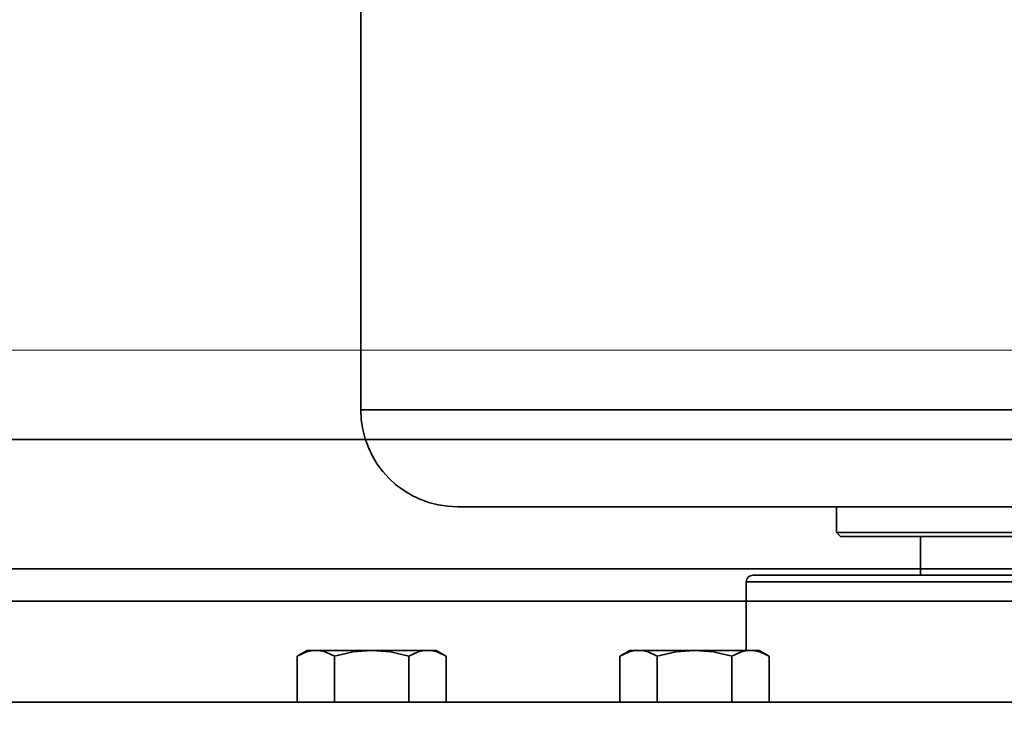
# Model space of a CAD drawing. Header units: millimetres. Extents: x 42175 to 97175, y 10092 to 468192.
# Tile 92 of 256: x 62859 to 62935, y 25741 to 25795. Entities that reach past the tile are written whole.
import ezdxf

# ---------------------------------------------------------------- set-up
doc = ezdxf.new("R2010")
doc.units = ezdxf.units.MM
doc.header["$XCLIPFRAME"] = 2
for name, color, linetype in [('AHU03-3-42843OBJ', 8, 'Continuous'), ('AHU03-3-44720OBJ', 8, 'Continuous'), ('AHU03-3-68109OBJ', 8, 'Continuous'), ('EC-MTR_250-0_7OBJ', 8, 'Continuous'), ('FLUID-Wy2-INS', 8, 'Continuous'), ('HEX_HEAD_SCR_M6X25OBJ', 8, 'Continuous'), ('PLAIN_WSH_6OBJ', 8, 'Continuous')]:
    doc.layers.add(name, color=color, linetype=linetype)
picture_1 = doc.add_image_def('image1.bmp', size_in_pixel=(951, 911))

msp = doc.modelspace()

# ---------------------------------------------------------------- linework, layer by layer
at = {"color": 8, "linetype": 'Continuous', "lineweight": 35, "ltscale": 100}
for p, q in [((62934.066, 25762.801), (61551.759, 25762.801)), ((63368.759, 25762.801), (62934.066, 25762.801)), ((61551.759, 25752.801), (63368.759, 25752.801))]:
    msp.add_line(p, q, dxfattribs=at)
at = {"layer": 'AHU03-3-42843OBJ', "color": 8, "linetype": 'Continuous', "lineweight": 35, "ltscale": 100}
msp.add_line((63047.242, 25742.467), (62825.242, 25742.467), dxfattribs=at)
at = {"layer": 'AHU03-3-44720OBJ', "color": 8, "linetype": 'Continuous', "lineweight": 35, "ltscale": 100}
for p, q in [((62915.242, 25751.802), (62915.242, 25746.484)), ((62957.242, 25751.802), (62915.242, 25751.802)), ((62956.742, 25752.302), (62915.742, 25752.302))]:
    msp.add_line(p, q, dxfattribs=at)
msp.add_arc((62915.742, 25751.802), 0.5, 90, 180, dxfattribs=at)
at = {"layer": 'AHU03-3-68109OBJ', "color": 8, "linetype": 'Continuous', "lineweight": 35, "ltscale": 100}
for p, q in [((62772.742, 25752.801), (63099.742, 25752.801)), ((63099.242, 25750.301), (62773.242, 25750.301))]:
    msp.add_line(p, q, dxfattribs=at)
at = {"layer": 'EC-MTR_250-0_7OBJ', "color": 8, "linetype": 'Continuous', "lineweight": 35, "ltscale": 100}
for p, q in [((62885.392, 25823.602), (62885.392, 25765.102)), ((62885.392, 25765.102), (62987.092, 25765.102)), ((62892.892, 25757.602), (62922.242, 25757.602)), ((62922.242, 25755.602), (62922.242, 25757.602)), ((62922.242, 25757.602), (62950.242, 25757.602)), ((62922.542, 25755.302), (62922.242, 25755.602)), ((62922.242, 25755.602), (62950.242, 25755.602)), ((62922.542, 25755.302), (62928.742, 25755.302)), ((62928.742, 25752.302), (62928.742, 25755.302)), ((62928.742, 25755.302), (62943.742, 25755.302))]:
    msp.add_line(p, q, dxfattribs=at)
msp.add_arc((62892.892, 25765.102), 7.5, 180, 270, dxfattribs=at)
at = {"layer": 'FLUID-Wy2-INS', "color": 8, "linetype": 'Continuous', "lineweight": 13, "ltscale": 100}
msp.add_line((61359.948, 25769.719), (63559.948, 25769.719), dxfattribs=at)
at = {"layer": 'HEX_HEAD_SCR_M6X25OBJ', "color": 8, "linetype": 'Continuous', "lineweight": 35, "ltscale": 100}
for p, q in [((62880.468, 25746.038), (62881.242, 25746.484)), ((62891.242, 25746.484), (62881.242, 25746.484)), ((62892.015, 25746.038), (62891.242, 25746.484)), ((62905.468, 25746.038), (62906.242, 25746.484)), ((62916.242, 25746.484), (62906.242, 25746.484)), ((62917.015, 25746.038), (62916.242, 25746.484)), ((62880.468, 25742.484), (62880.468, 25746.038)), ((62883.355, 25742.484), (62883.355, 25746.038)), ((62889.128, 25742.484), (62889.128, 25746.038)), ((62892.015, 25742.484), (62892.015, 25746.038)), ((62905.468, 25742.484), (62905.468, 25746.038)), ((62908.355, 25742.484), (62908.355, 25746.038)), ((62914.128, 25742.484), (62914.128, 25746.038)), ((62917.015, 25742.484), (62917.015, 25746.038))]:
    msp.add_line(p, q, dxfattribs=at)
at = {"layer": 'HEX_HEAD_SCR_M6X25OBJ', "color": 8, "linetype": 'Continuous', "lineweight": 35, "ltscale": 100, "flags": 128}
for points in [[(62881.911, 25746.484), (62881.545, 25746.453), (62881.182, 25746.364), (62880.468, 25746.038)], [(62883.355, 25746.038), (62882.641, 25746.364), (62882.277, 25746.453), (62881.911, 25746.484)], [(62886.242, 25746.484), (62884.783, 25746.364), (62883.355, 25746.038)], [(62889.128, 25746.038), (62887.701, 25746.364), (62886.242, 25746.484)], [(62890.572, 25746.484), (62890.206, 25746.453), (62889.842, 25746.364), (62889.128, 25746.038)], [(62892.015, 25746.038), (62891.301, 25746.364), (62890.938, 25746.453), (62890.572, 25746.484)], [(62906.911, 25746.484), (62906.545, 25746.453), (62906.182, 25746.364), (62905.468, 25746.038)], [(62908.355, 25746.038), (62907.641, 25746.364), (62907.277, 25746.453), (62906.911, 25746.484)], [(62911.242, 25746.484), (62909.783, 25746.364), (62908.355, 25746.038)], [(62914.128, 25746.038), (62912.701, 25746.364), (62911.242, 25746.484)], [(62915.572, 25746.484), (62915.206, 25746.453), (62914.842, 25746.364), (62914.128, 25746.038)], [(62917.015, 25746.038), (62916.301, 25746.364), (62915.938, 25746.453), (62915.572, 25746.484)]]:
    msp.add_lwpolyline(points, dxfattribs=at)
at = {"layer": 'PLAIN_WSH_6OBJ', "color": 8, "linetype": 'Continuous', "lineweight": 35, "ltscale": 100}
for p, q in [((62880.242, 25742.484), (62880.242, 25742.467)), ((62880.242, 25742.484), (62892.242, 25742.484)), ((62892.242, 25742.484), (62892.242, 25742.467)), ((62905.242, 25742.484), (62905.242, 25742.467)), ((62905.242, 25742.484), (62917.242, 25742.484)), ((62917.242, 25742.484), (62917.242, 25742.467))]:
    msp.add_line(p, q, dxfattribs=at)

# ---------------------------------------------------------------- pictures from other files: only their frames are drawn
at = {"color": 8, "lineweight": 13}
image = msp.add_image(picture_1, insert=(61504.134, 26425.821), size_in_units=(1986.021, 1904.625), rotation=-90, dxfattribs=at)
image.set_boundary_path([(-0.5, -0.5), (950.5, 910.5)])

doc.saveas('drawing.dxf')
